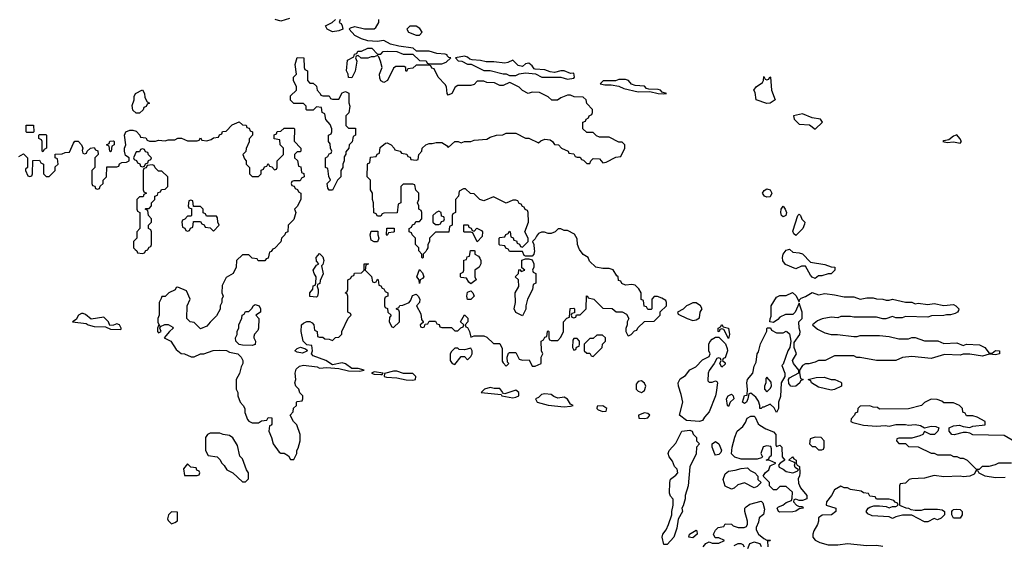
# Model space of a CAD drawing. Header units: inches. Extents: x 2701323 to 2964515, y 494916 to 722124.
# Tile 93 of 256: x 2731346 to 2737465, y 688160 to 691428. Entities that reach past the tile are written whole.
import ezdxf

# ---------------------------------------------------------------- set-up
doc = ezdxf.new("R2010")
doc.units = ezdxf.units.IN
doc.header["$MEASUREMENT"] = 0
doc.layers.add('C7638', color=7, linetype='Continuous')
doc.layers.add('C7639', color=7, linetype='Continuous')

msp = doc.modelspace()

# ---------------------------------------------------------------- linework, layer by layer
at = {"layer": 'C7638', "color": 2}
for points, elevation in [([(2732064, 690000), (2732074, 689990), (2732078, 689978), (2732110, 689974), (2732122, 689978), (2732130, 689994), (2732142, 689998), (2732143, 690000)], 6), ([(2732917, 690000), (2732910, 689986), (2732898, 689982), (2732890, 689946), (2732878, 689942), (2732870, 689928), (2732828.4, 689928.4), (2732822, 689942), (2732790, 689946), (2732770, 689966), (2732730, 689966), (2732694, 689930), (2732692, 689890), (2732672, 689850), (2732630, 689826), (2732603.6, 689776.4), (2732602, 689730), (2732611.3, 689710), (2732602, 689690), (2732602, 689670), (2732592, 689650), (2732591.6, 689628.4), (2732570, 689586), (2732530, 689548), (2732510, 689522), (2732470, 689506), (2732430, 689546), (2732406, 689550), (2732386, 689570), (2732388, 689650), (2732406, 689690), (2732382, 689742), (2732330, 689766), (2732318, 689762), (2732311.6, 689748.4), (2732274, 689730), (2732250, 689706), (2732230, 689706), (2732224.7, 689695.3), (2732214, 689670), (2732214, 689590), (2732204.7, 689570), (2732205.4, 689545.4), (2732218, 689522), (2732210, 689526), (2732202, 689510), (2732202, 689490), (2732210, 689482), (2732226, 689490), (2732218, 689510), (2732220.4, 689519.6), (2732248, 689532), (2732270, 689532), (2732297.3, 689517.3), (2732301, 689510), (2732278, 689490), (2732244.7, 689450), (2732286, 689430), (2732318, 689378), (2732350, 689352), (2732370, 689351.3), (2732412.7, 689332.7), (2732430, 689332), (2732469.1, 689350.9), (2732490, 689351.3), (2732549.3, 689370.7), (2732590, 689374), (2732630.5, 689370.5), (2732650, 689361), (2732702, 689350), (2732722, 689330), (2732734, 689310), (2732734, 689290), (2732722, 689270), (2732711.6, 689228.4), (2732691.3, 689190), (2732691.6, 689131.6), (2732702, 689110), (2732702, 689090), (2732716, 689050), (2732736, 689030), (2732744.7, 689010), (2732746.4, 688986.4), (2732762, 688942), (2732770, 688932), (2732790, 688922), (2732830, 688922), (2732850, 688934), (2732882, 688938), (2732890, 688954), (2732912.7, 688952.7), (2732912.7, 688912.7), (2732910, 688906), (2732898, 688902), (2732894, 688870), (2732911.1, 688831.1), (2732922, 688790), (2732959.6, 688739.6), (2732970, 688732), (2732990, 688732), (2733016, 688716), (2733030, 688694), (2733050, 688694), (2733068, 688730), (2733068.7, 688750), (2733076.4, 688763.6), (2733088.7, 688810), (2733088.7, 688850), (2733068.9, 688908.9), (2733048, 688930), (2733028, 688970), (2733046, 688990), (2733047.3, 689012.7), (2733066, 689030), (2733066, 689050), (2733070, 689054), (2733102, 689058), (2733106, 689070), (2733106, 689090), (2733088, 689108), (2733082, 689130), (2733062, 689150), (2733055.3, 689170), (2733062, 689190), (2733059, 689230), (2733064.7, 689255.3), (2733085.6, 689274.4), (2733110, 689281), (2733194, 689270), (2733210, 689262), (2733255.3, 689264.7), (2733330, 689258.8), (2733390, 689244), (2733457.2, 689242.8), (2733486, 689250), (2733450, 689259), (2733410, 689259), (2733370, 689288.7), (2733350, 689294), (2733290, 689282), (2733248, 689310), (2733170, 689339), (2733159, 689350), (2733166, 689370), (2733162, 689402), (2733130, 689406), (2733108.4, 689428.4), (2733095.3, 689490), (2733098, 689530), (2733110, 689542), (2733130, 689552), (2733150, 689552), (2733163.6, 689543.6), (2733174, 689530), (2733178, 689498), (2733194, 689490), (2733198, 689458), (2733210, 689454), (2733230, 689454), (2733243.6, 689443.6), (2733270, 689442), (2733290, 689434), (2733308.4, 689451.6), (2733330, 689454), (2733347.3, 689472.7), (2733348, 689490), (2733388.4, 689571.6), (2733406, 689590), (2733402, 689602), (2733386, 689610), (2733386, 689710), (2733382, 689722), (2733368, 689730), (2733382, 689738), (2733386, 689750), (2733386, 689810), (2733402, 689818), (2733410, 689834), (2733422, 689838), (2733427.3, 689852.7), (2733470, 689854), (2733486, 689870), (2733486, 689910), (2733514, 689910), (2733498, 689902), (2733494, 689870), (2733531.6, 689831.6), (2733538, 689798), (2733550, 689794), (2733562, 689798), (2733570, 689814), (2733574, 689810), (2733578, 689778), (2733590, 689774), (2733598, 689758), (2733610, 689754), (2733618, 689738), (2733634, 689730), (2733634, 689710), (2733618, 689702), (2733614, 689690), (2733614, 689650), (2733618, 689638), (2733632.7, 689632.7), (2733634, 689610), (2733654, 689590), (2733643.6, 689576.4), (2733642, 689550), (2733658, 689518), (2733670, 689514), (2733706, 689550), (2733706, 689610), (2733702, 689622), (2733687.3, 689627.3), (2733687.3, 689632.7), (2733702, 689638), (2733708.4, 689651.6), (2733727.3, 689652.7), (2733766, 689670), (2733776.4, 689683.6), (2733787.3, 689712.7), (2733810, 689722), (2733822, 689710), (2733832, 689690), (2733831, 689669), (2733812, 689650), (2733839.6, 689599.6), (2733843.6, 689563.6), (2733854, 689550), (2733854, 689546), (2733834, 689530), (2733838, 689518), (2733850, 689514), (2733862, 689518), (2733866, 689534), (2733882, 689538), (2733890, 689554), (2733930, 689554), (2733938, 689538), (2733952.7, 689532.7), (2733958, 689518), (2733970, 689514), (2734030, 689514), (2734050, 689494), (2734070, 689494), (2734087.3, 689512.7), (2734102, 689518), (2734106, 689530), (2734086, 689550), (2734110, 689592), (2734131.6, 689571.6), (2734132, 689550), (2734114, 689530), (2734118, 689518), (2734130, 689514), (2734142, 689490), (2734150, 689454), (2734170, 689462), (2734230, 689462), (2734250, 689454), (2734290, 689414), (2734330, 689414), (2734343.6, 689383.6), (2734345.4, 689305.4), (2734350, 689294), (2734370, 689274), (2734386, 689290), (2734378, 689298), (2734375.3, 689330), (2734384.7, 689355.3), (2734390, 689358), (2734430, 689358), (2734450, 689318), (2734470, 689312), (2734512.7, 689312.7), (2734530, 689274), (2734550, 689274), (2734586, 689290), (2734586, 689330), (2734598, 689350), (2734588, 689370), (2734586, 689430), (2734602, 689438), (2734610, 689454), (2734622, 689458), (2734626, 689490), (2734630, 689494), (2734634, 689490), (2734634, 689450), (2734638, 689438), (2734650, 689434), (2734690, 689434), (2734710, 689454), (2734726, 689490), (2734726, 689550), (2734747.3, 689572.7), (2734762, 689578), (2734767.3, 689632.7), (2734790, 689634), (2734794, 689630), (2734794, 689606), (2734778, 689602), (2734774, 689590), (2734778, 689578), (2734790, 689574), (2734802, 689578), (2734806, 689594), (2734830, 689594), (2734866, 689630), (2734868.4, 689711.6), (2734874, 689710), (2734878, 689698), (2734914, 689690), (2734970, 689634), (2735027.3, 689632.7), (2735052.7, 689612.7), (2735090, 689611.3), (2735118, 689598), (2735132, 689570), (2735122, 689550), (2735122, 689530), (2735112.7, 689507.3), (2735112, 689490), (2735124.7, 689464.7), (2735130, 689462), (2735146, 689470), (2735167.3, 689492.7), (2735182, 689498), (2735187.3, 689512.7), (2735228.4, 689551.6), (2735290, 689554), (2735326, 689590), (2735327.3, 689612.7), (2735366, 689650), (2735366, 689670), (2735362, 689682), (2735336.4, 689696.4), (2735310, 689706), (2735290, 689706), (2735274, 689690), (2735274, 689630), (2735270, 689626), (2735250, 689626), (2735242, 689642), (2735227.3, 689647.3), (2735222, 689682), (2735208, 689688), (2735208, 689730), (2735194.6, 689754.6), (2735170, 689778), (2735150, 689782), (2735110, 689778), (2735087.3, 689787.3), (2735082, 689802), (2735067.3, 689807.3), (2735066, 689830), (2735056.4, 689836.4), (2735033.6, 689873.6), (2735010, 689882), (2734970, 689882), (2734926, 689890), (2734887.3, 689927.3), (2734878, 689950), (2734848.9, 689968.9), (2734824.7, 690000)], 6), ([(2733877, 690000), (2733870, 689986), (2733854, 689970), (2733854, 689950), (2733850, 689946), (2733846, 689950), (2733846, 689970), (2733826, 689990), (2733826, 690000)], 6), ([(2734544, 690000), (2734544.7, 689990), (2734542, 689970), (2734530, 689958), (2734490, 689958), (2734482, 689962), (2734470, 689986), (2734390, 689986), (2734383, 690000)], 6), ([(2736132, 690000), (2736150, 689982), (2736190, 689978), (2736210, 689971.3), (2736260.5, 689920.5), (2736350, 689906.8), (2736390, 689891), (2736411.3, 689890), (2736412, 689870), (2736390, 689848), (2736370, 689848), (2736330, 689835.3), (2736310, 689835.3), (2736290, 689818), (2736270, 689828), (2736260.2, 689840.2), (2736230, 689895.3), (2736205.2, 689894.8), (2736170, 689878), (2736105.1, 689905.1), (2736089.6, 689929.6), (2736086, 689950), (2736090, 689970.8), (2736110, 689994.8), (2736124.4, 690000)], 2), ([(2737514.6, 688814.6), (2737463.1, 688843.1), (2737270, 688846), (2737250, 688858), (2737230, 688862), (2737210, 688862), (2737153.2, 688846.8), (2737138, 688850), (2737122, 688870), (2737122, 688890), (2737150, 688902.8), (2737186.4, 688906.4), (2737210, 688898), (2737250, 688892), (2737270, 688901), (2737346, 688910), (2737346, 688930), (2737296.4, 688956.4), (2737270, 688966), (2737230, 688966), (2737222, 688982), (2737207.3, 688987.3), (2737206, 689010), (2737186, 689030), (2737150, 689046), (2737090, 689046), (2737076.4, 689056.4), (2737047.3, 689067.3), (2737010, 689068), (2736970, 689048), (2736951, 689029), (2736870, 689008), (2736690, 689006), (2736676.4, 689016.4), (2736650, 689018), (2736630, 689028), (2736570, 689026), (2736554, 689010), (2736552.7, 688987.3), (2736538, 688982), (2736534, 688970), (2736512.7, 688947.3), (2736512, 688930), (2736523.5, 688923.5), (2736590, 688906.8), (2736670, 688900.7), (2736725.2, 688905.2), (2736750, 688901), (2736790, 688911.3), (2736850, 688911.3), (2736870, 688906.8), (2736910, 688911), (2736944.1, 688904.1), (2736970, 688891), (2737010, 688900.7), (2737038.5, 688898.5), (2737058, 688890), (2737050.9, 688869.1), (2737030.5, 688849.5), (2737006, 688850), (2736970, 688868), (2736958, 688850), (2736939.9, 688840.1), (2736890, 688826), (2736810, 688826), (2736798, 688822), (2736794, 688810), (2736810, 688794), (2736850, 688794), (2736870, 688774), (2736930, 688772), (2737010, 688732), (2737030, 688732), (2737050, 688722), (2737130, 688722), (2737150, 688712), (2737170, 688712), (2737190, 688702), (2737210, 688702), (2737234, 688690), (2737290, 688634), (2737310, 688634), (2737328.4, 688651.6), (2737370, 688652), (2737410, 688662), (2737430, 688672), (2737510, 688672)], 6), ([(2737470, 688582), (2737410, 688579), (2737346, 688590), (2737308.4, 688608.4), (2737302, 688622), (2737290, 688626), (2737276.9, 688603.1), (2737250.7, 688589.3), (2737210, 688585.2), (2737190, 688589), (2737090, 688585.2), (2737030, 688594), (2736970, 688577.2), (2736890, 688574), (2736874, 688570), (2736850, 688546), (2736818, 688542), (2736814, 688530), (2736814, 688410), (2736852.7, 688392.7), (2736870, 688392), (2736883.6, 688383.6), (2736910, 688378), (2736950, 688378), (2736970, 688384.7), (2737050, 688384.7), (2737079.6, 688379.6), (2737094, 688370), (2737094, 688350), (2737071.6, 688328.4), (2737050, 688318), (2737030, 688326), (2736990, 688306), (2736970, 688306), (2736890, 688348), (2736831.6, 688348.4), (2736790, 688338), (2736770, 688326), (2736750, 688338), (2736643.2, 688343.2), (2736616.4, 688356.4), (2736606, 688370), (2736618, 688390), (2736630, 688398), (2736654.6, 688405.4), (2736690, 688406), (2736730, 688402), (2736750, 688394), (2736770, 688402), (2736790, 688402), (2736806, 688410), (2736802, 688422), (2736787.3, 688427.3), (2736778, 688438), (2736750, 688446), (2736670, 688446), (2736662, 688462), (2736630, 688466), (2736622, 688482), (2736590, 688486), (2736576.4, 688496.4), (2736510, 688508), (2736490, 688518), (2736470, 688518), (2736450, 688528), (2736410, 688506), (2736392, 688470), (2736361, 688430), (2736358, 688410), (2736418, 688390), (2736418, 688370), (2736391.3, 688350), (2736333.4, 688346.6), (2736311, 688330), (2736311, 688310), (2736304, 688290), (2736280.7, 688250), (2736274.8, 688230), (2736276, 688210), (2736290, 688191.3), (2736318, 688178), (2736370, 688164), (2736430, 688164), (2736490, 688171), (2736610, 688158), (2736670, 688161), (2736710, 688154.8)], 6), ([(2735594, 688150), (2735610, 688171), (2735630, 688182), (2735650, 688174), (2735690, 688174), (2735726, 688190), (2735690, 688206), (2735667.3, 688207.3), (2735658, 688230), (2735670, 688254), (2735686, 688270), (2735722, 688278), (2735730, 688294), (2735770, 688292), (2735781, 688281), (2735811.1, 688271.1), (2735848.9, 688271.1), (2735862, 688278), (2735869, 688291), (2735869.2, 688310.8), (2735852.3, 688370), (2735853.2, 688390), (2735860.1, 688399.9), (2735884.5, 688415.5), (2735954.8, 688434.8), (2735963.5, 688423.5), (2735974.9, 688385.1), (2735967.7, 688352.3), (2735941, 688330), (2735936.9, 688303.1), (2735922, 688270), (2735923.6, 688256.4), (2735938, 688230), (2735970, 688202), (2735990, 688192), (2736012.7, 688192.7), (2736007.3, 688187.3), (2735992.7, 688187.3), (2735994.8, 688150)], 2), ([(2735850, 688148), (2735842, 688162), (2735830, 688168.7), (2735810, 688169), (2735784, 688156)], 2), ([(2735955.3, 688150), (2735948.7, 688168.7), (2735910, 688179), (2735882, 688170), (2735870, 688138)], 2)]:
    msp.add_lwpolyline(points, dxfattribs=dict(at, elevation=elevation))
for points, elevation in [([(2734150, 689786), (2734136.4, 689796.4), (2734122, 689822), (2734090, 689826), (2734086, 689830), (2734086, 689850), (2734102, 689858), (2734106, 689870), (2734107.3, 689932.7), (2734122, 689938), (2734127.3, 689952.7), (2734142, 689958), (2734147.3, 689992.7), (2734170, 689994), (2734174, 689990), (2734174, 689970), (2734196.9, 689956.9), (2734205.4, 689945.4), (2734211.3, 689930), (2734211.3, 689910), (2734202, 689890), (2734174, 689870), (2734174, 689830), (2734182, 689810)], 6), ([(2733190, 689702), (2733150, 689708), (2733148.7, 689730), (2733167.3, 689752.7), (2733170, 689774), (2733182, 689778), (2733186, 689790), (2733188, 689830), (2733175.3, 689850), (2733169.3, 689870), (2733190, 689902), (2733206, 689910), (2733190, 689926), (2733189, 689950), (2733210, 689974), (2733230, 689954), (2733236, 689930), (2733230, 689906), (2733222, 689898), (2733232, 689848), (2733212.7, 689807.3), (2733211.6, 689788.4), (2733198, 689782), (2733194, 689770), (2733202, 689750), (2733202, 689730), (2733198, 689710)], 6), ([(2734470, 689586), (2734430, 689608), (2734419, 689630), (2734428, 689670), (2734426, 689730), (2734448, 689770), (2734446, 689810), (2734426, 689830), (2734446, 689850), (2734447.3, 689872.7), (2734454, 689874), (2734462, 689862), (2734486, 689870), (2734466, 689886), (2734467.3, 689932.7), (2734490, 689942), (2734510, 689942), (2734530, 689934), (2734542, 689910), (2734542, 689890), (2734534, 689870), (2734538, 689858), (2734554, 689850), (2734554, 689790), (2734538, 689782), (2734534, 689750), (2734501, 689690), (2734491.3, 689650), (2734491.1, 689628.9)], 6), ([(2733830, 689788.7), (2733828, 689810), (2733815.3, 689830), (2733830, 689874), (2733850, 689854), (2733858, 689830), (2733850, 689818), (2733834, 689810)], 6), ([(2734130, 689688), (2734124, 689710), (2734130, 689734), (2734150, 689742), (2734162, 689730), (2734171, 689710), (2734150, 689688)], 6), ([(2736310, 689718), (2736350, 689724.7), (2736410, 689718), (2736470, 689704.7), (2736530, 689704.7), (2736570, 689691.3), (2736610, 689698), (2736650, 689698), (2736670, 689692), (2736710, 689691.3), (2736730, 689684.7), (2736750, 689684.7), (2736770, 689691.3), (2736850, 689671.3), (2736890.9, 689670.9), (2736910, 689662), (2736930, 689664.7), (2736990, 689658), (2737030, 689662.8), (2737090, 689650.8), (2737150, 689657.3), (2737164.7, 689650), (2737182, 689630), (2737179.6, 689620.4), (2737174, 689610), (2737158.8, 689601.2), (2737130, 689594), (2737106, 689594), (2737090, 689588.7), (2737012.7, 689587.3), (2736990, 689578), (2736850, 689582), (2736830, 689575.3), (2736790, 689575.3), (2736770, 689582), (2736728.9, 689568.9), (2736710, 689568.7), (2736670, 689578), (2736530, 689578), (2736510, 689582), (2736450, 689582), (2736430, 689575.3), (2736390, 689578), (2736332.7, 689567.3), (2736303.6, 689556.4), (2736274, 689530), (2736303.6, 689503.6), (2736350, 689482), (2736390, 689471.3), (2736428.9, 689471.1), (2736530, 689458), (2736550, 689458), (2736570, 689464.7), (2736690, 689464.7), (2736750, 689458), (2736810, 689444.7), (2736870, 689444.7), (2736890, 689451.3), (2736910, 689451.3), (2736970, 689432), (2737051.1, 689431.1), (2737090, 689414), (2737170, 689418), (2737210, 689402), (2737230, 689411.3), (2737310, 689406), (2737344.7, 689390), (2737370, 689354), (2737390, 689354), (2737409.2, 689370.8), (2737434, 689370), (2737434, 689350), (2737410, 689344), (2737370, 689348), (2737330, 689335.3), (2737250, 689348), (2737210, 689348), (2737190, 689342), (2737092.7, 689347.3), (2737010, 689322), (2736890, 689333.2), (2736831.6, 689328.4), (2736790, 689308.7), (2736671.6, 689308.4), (2736570, 689328.7), (2736548.7, 689328.7), (2736530, 689338), (2736410, 689338), (2736351.3, 689308.7), (2736310, 689308.7), (2736290, 689298), (2736250, 689288), (2736230, 689288), (2736210, 689278), (2736192, 689250), (2736192.7, 689232.7), (2736198, 689198), (2736214, 689190), (2736198, 689182), (2736194, 689170), (2736170, 689149.5), (2736150, 689146.6), (2736138, 689150), (2736125.2, 689165.2), (2736124, 689190), (2736130, 689202), (2736187.3, 689232.7), (2736188, 689250), (2736154, 689290), (2736149.2, 689310), (2736172.7, 689350), (2736159, 689390), (2736159, 689421), (2736194, 689470), (2736197.2, 689490), (2736189.2, 689510), (2736188.7, 689550), (2736208, 689570), (2736208, 689610), (2736190, 689666), (2736164.7, 689610), (2736150, 689595.3), (2736105.4, 689594.6), (2736070, 689578), (2736056.9, 689563.1), (2736030, 689546), (2736008.7, 689548.7), (2736009, 689569), (2736015.3, 689584.7), (2736015.3, 689650), (2736050, 689702), (2736070, 689714), (2736110, 689714), (2736148.9, 689731.1), (2736170, 689714), (2736190, 689674), (2736193.2, 689686.8), (2736203.2, 689696.8), (2736230, 689707.3), (2736270, 689732)], 2), ([(2732790, 689402.7), (2732730, 689404), (2732710, 689408.7), (2732689, 689430), (2732688, 689450), (2732698, 689470), (2732698, 689490), (2732707.3, 689512.7), (2732708.4, 689531.6), (2732727.3, 689572.7), (2732728.4, 689591.6), (2732742, 689598), (2732750, 689614), (2732770, 689614), (2732790, 689634), (2732798, 689650), (2732810, 689658), (2732834, 689650), (2732842, 689630), (2732842, 689610), (2732814, 689590), (2732832, 689570), (2732831.3, 689510), (2732825.4, 689494.6), (2732806.4, 689473.6), (2732802, 689458), (2732801, 689450), (2732810.7, 689430), (2732810, 689409.3)], 6), ([(2735550, 689668), (2735530, 689668), (2735504.7, 689655.3), (2735490, 689648), (2735470, 689628), (2735434, 689610), (2735438, 689598), (2735494, 689570), (2735530, 689558), (2735550, 689562), (2735570, 689574), (2735575.3, 689610), (2735588, 689630), (2735578, 689650)], 6), ([(2731730, 689602), (2731712, 689590), (2731696.9, 689563.1), (2731674, 689550), (2731759.8, 689539.8), (2731772, 689530), (2731810, 689520.7), (2731878.8, 689518.8), (2731910, 689504), (2731970, 689502), (2731976.4, 689503.6), (2731978, 689510), (2731966, 689530), (2731950, 689538), (2731930, 689528), (2731907.3, 689527.3), (2731898, 689550), (2731870, 689578), (2731790, 689566), (2731755.3, 689595.3), (2731740.4, 689600.4)], 6), ([(2735750, 689446), (2735722, 689502), (2735710, 689506), (2735698, 689502), (2735692.7, 689487.3), (2735686, 689490), (2735686, 689510), (2735702, 689518), (2735710, 689532), (2735718, 689518), (2735752, 689510), (2735758, 689470)], 2), ([(2736050, 689482), (2736090, 689482), (2736110, 689492), (2736114, 689490), (2736130, 689474), (2736138, 689430), (2736132, 689390), (2736118.8, 689370), (2736090, 689286), (2736082, 689278), (2736101, 689230), (2736101, 689210), (2736078, 689170), (2736074.4, 689085.6), (2736062, 689050), (2736062, 689010), (2736050, 688986), (2736035.3, 689015.3), (2736010, 689038), (2735970, 689018), (2735962, 689018), (2735954, 689010), (2735946, 689010), (2735946, 689030), (2735936.4, 689056.4), (2735920.4, 689080.4), (2735890, 689106), (2735878, 689102), (2735872, 689070), (2735862, 689050), (2735850, 689042), (2735838, 689050), (2735850, 689092), (2735866, 689094), (2735868.7, 689131.3), (2735865.2, 689170), (2735869.3, 689190), (2735902, 689230), (2735910, 689274), (2735922, 689298), (2735929.5, 689350.5), (2735937.2, 689362.8), (2735950, 689412), (2735988.7, 689491.3), (2735988.7, 689508.7), (2735992.7, 689512.7), (2736012.7, 689512.7), (2736018, 689498)], 2), ([(2734810, 689446), (2734790, 689446), (2734783.6, 689436.4), (2734782, 689390), (2734790, 689374), (2734802, 689378), (2734807.3, 689392.7), (2734822, 689398), (2734826, 689410), (2734826, 689430)], 6), ([(2734967.3, 689467.3), (2734932.7, 689467.3), (2734910, 689446), (2734890, 689446), (2734854, 689410), (2734854, 689370), (2734870, 689354), (2734890, 689354), (2734898, 689338), (2734910, 689334), (2734966, 689390), (2734968.4, 689411.6), (2734986, 689430), (2734986, 689450)], 6), ([(2735710, 689268), (2735698, 689290), (2735706, 689310), (2735702, 689322), (2735690, 689326), (2735678, 689322), (2735662, 689290), (2735630, 689246), (2735624.7, 689230), (2735622, 689182), (2735630, 689174), (2735650, 689174), (2735670, 689182), (2735678, 689178), (2735682, 689170), (2735674.8, 689110), (2735670.8, 689090), (2735630.7, 688990), (2735602.5, 688957.5), (2735590, 688935.3), (2735570, 688929.2), (2735490, 688935.1), (2735446.6, 688970), (2735466.6, 689050), (2735457.6, 689097.6), (2735439.5, 689150), (2735438, 689170), (2735450, 689196), (2735484, 689216), (2735510, 689250.8), (2735548, 689270), (2735590, 689314), (2735630, 689334), (2735638, 689350), (2735628.7, 689368.7), (2735628.7, 689410), (2735634.6, 689425.4), (2735650, 689442), (2735670, 689454), (2735690, 689454), (2735732, 689412), (2735743.6, 689383.6), (2735744.7, 689370), (2735730, 689326), (2735718, 689322), (2735714, 689310), (2735730, 689294), (2735730, 689286)], 2), ([(2733104.7, 689355.3), (2733070, 689361.2), (2733055.3, 689370), (2733070, 689384.7), (2733092, 689392), (2733122, 689382), (2733132.7, 689372.7), (2733130, 689368)], 6), ([(2734150, 689386), (2734110, 689375.3), (2734078, 689378), (2734070, 689386), (2734050, 689386), (2734030, 689366), (2734022, 689350), (2734022, 689310), (2734034, 689290), (2734050, 689284.7), (2734090, 689334), (2734110, 689334), (2734130, 689314), (2734150, 689334), (2734158, 689350), (2734158, 689370)], 6), ([(2733550, 689239), (2733532, 689230), (2733550, 689224), (2733590, 689222), (2733598, 689222), (2733606, 689230)], 6), ([(2733690, 689242), (2733670, 689242), (2733612.7, 689227.3), (2733612, 689210), (2733624.9, 689204.9), (2733690, 689200.7), (2733747.9, 689187.9), (2733790, 689187.3), (2733806, 689190), (2733808, 689210), (2733790, 689228), (2733731.6, 689228.4)], 6), ([(2735990, 689206), (2735982, 689198), (2735982, 689170), (2735974, 689150), (2735974, 689130), (2735990, 689114), (2736010, 689134), (2736018, 689150), (2736015.3, 689175.3)], 2), ([(2736390, 689125.2), (2736310, 689143.7), (2736266, 689170), (2736262, 689182), (2736246, 689190), (2736296.4, 689203.6), (2736345.4, 689205.4), (2736390, 689192), (2736411.6, 689191.6), (2736450, 689174), (2736454, 689170), (2736454, 689150), (2736410, 689129)], 2), ([(2734270, 689142), (2734234, 689130), (2734214, 689110), (2734338, 689098), (2734342, 689090), (2734410, 689077.3), (2734430, 689081), (2734448, 689090), (2734448.7, 689110), (2734430, 689124), (2734362, 689102), (2734346, 689106), (2734348, 689110), (2734330, 689134), (2734294.6, 689134.6)], 6), ([(2735210, 689182), (2735190, 689178), (2735178, 689162), (2735178, 689130), (2735190, 689118), (2735210, 689111), (2735230, 689122), (2735237.2, 689150), (2735230, 689168)], 6), ([(2734610, 689101.2), (2734590, 689097.2), (2734570, 689079), (2734552, 689070), (2734562, 689050), (2734630, 689030.7), (2734730, 689020.7), (2734770, 689026), (2734786, 689030), (2734770, 689038), (2734750, 689068.7), (2734730, 689081.2), (2734690, 689075.1), (2734665.1, 689085.1), (2734650, 689097.2)], 6), ([(2735750, 689024), (2735745.2, 689030), (2735738, 689070), (2735749.6, 689090.4), (2735770, 689100.7), (2735780.7, 689090), (2735784, 689070), (2735761, 689050)], 2), ([(2734970, 689028), (2734934, 689026), (2734932, 689010), (2734942, 689002), (2734970, 688992), (2734990, 688994), (2734995.3, 689010)], 6), ([(2735230, 688984), (2735192, 688970), (2735194, 688950), (2735230, 688948), (2735250, 688952), (2735262, 688970), (2735250, 688979)], 6), ([(2736050, 688774), (2736070, 688782), (2736082, 688770), (2736084.7, 688710), (2736102, 688690), (2736072, 688670), (2736062, 688658), (2736065.4, 688645.4), (2736090, 688634), (2736110, 688618), (2736150, 688611.3), (2736178, 688622), (2736186, 688630), (2736164.7, 688644.7), (2736162, 688658), (2736166, 688670), (2736158, 688678), (2736126, 688690), (2736149.1, 688710.9), (2736156.9, 688696.9), (2736170.6, 688690), (2736170.8, 688670.8), (2736178, 688658), (2736191.3, 688650), (2736194, 688610), (2736192, 688590), (2736184.7, 688575.3), (2736185.4, 688545.4), (2736198, 688518), (2736238, 688470), (2736238, 688450), (2736210, 688438), (2736190, 688438), (2736170, 688446), (2736158, 688442), (2736154, 688430), (2736174, 688410), (2736190, 688402), (2736210, 688402), (2736214.8, 688390), (2736190, 688386.6), (2736170, 688373.2), (2736150, 688367.3), (2736070, 688366.6), (2736062, 688370), (2736053.2, 688390), (2736061.2, 688398.8), (2736088, 688410), (2736110, 688426), (2736142, 688438), (2736147.3, 688452.7), (2736148, 688490), (2736110, 688526), (2736070, 688526), (2736050, 688506), (2736030, 688506), (2736006, 688530), (2736006, 688550), (2735966, 688590), (2735978, 688610), (2736002, 688630), (2736010, 688654), (2736046, 688670), (2736007.3, 688687.3), (2735986, 688690), (2736002, 688698), (2736006, 688710), (2736018.6, 688721.4), (2736019, 688759), (2736014, 688774), (2735990, 688779), (2735966.8, 688773.2), (2735951, 688730), (2735962, 688710), (2735956.9, 688703.1), (2735930, 688695.3), (2735830, 688695.3), (2735790, 688708.7), (2735769.3, 688729.3), (2735774, 688770), (2735790, 688832), (2735805.2, 688870), (2735840.4, 688899.6), (2735856.4, 688923.6), (2735866, 688950), (2735890, 688962), (2735910, 688962), (2735916, 688956), (2735936, 688916), (2735946, 688906), (2735983.5, 688883.5), (2736030, 688864.7), (2736044.7, 688850), (2736044.7, 688784.7)], 2), ([(2732590, 688858), (2732530, 688858), (2732514, 688850), (2732502, 688830), (2732502, 688750), (2732518, 688718), (2732574, 688710), (2732590, 688694), (2732602, 688670), (2732616.9, 688656.9), (2732634, 688630), (2732671, 688611), (2732730, 688554), (2732750, 688554), (2732767.3, 688572.7), (2732768, 688610), (2732755.3, 688630), (2732730, 688698), (2732715.3, 688715.3), (2732700.2, 688780.2), (2732670, 688828), (2732650, 688842), (2732610, 688848)], 6), ([(2735350, 688166), (2735338, 688210), (2735342, 688230), (2735363.1, 688256.9), (2735378, 688290), (2735398, 688350), (2735398, 688370), (2735408, 688410), (2735407.3, 688447.3), (2735390, 688466), (2735385.2, 688485.2), (2735386, 688550), (2735389.6, 688570.4), (2735424.7, 688595.3), (2735435.3, 688610), (2735432.9, 688632.9), (2735415.3, 688650), (2735403.1, 688683.1), (2735382, 688710), (2735375.3, 688730), (2735382, 688750), (2735424, 688796), (2735462, 688870), (2735510, 688876.3), (2735524.7, 688870), (2735531.1, 688851.1), (2735552, 688830), (2735552, 688810), (2735570.7, 688790), (2735552, 688770), (2735550.6, 688729.4), (2735511.3, 688648.7), (2735501, 688530), (2735482, 688470), (2735482, 688450), (2735470, 688406), (2735462, 688390), (2735464.7, 688370), (2735438, 688322), (2735430, 688266), (2735411, 688210), (2735370, 688166)], 2), ([(2736290, 688833.2), (2736258, 688822), (2736254, 688790), (2736270, 688774), (2736290, 688774), (2736310, 688754), (2736330, 688754), (2736342, 688758), (2736346, 688770), (2736346, 688810), (2736326, 688830)], 6), ([(2735670, 688721.2), (2735665.8, 688725.8), (2735649.7, 688770), (2735650, 688791), (2735670, 688805.5), (2735691.5, 688791.5), (2735707.5, 688752.5), (2735702.4, 688737.6), (2735690, 688723.7)], 2), ([(2732390, 688666), (2732363.6, 688636.4), (2732370, 688594), (2732450, 688594), (2732462, 688598), (2732466, 688610), (2732462, 688622), (2732447.3, 688627.3), (2732442, 688642), (2732410, 688646)], 6), ([(2735910, 688518), (2735850, 688548), (2735810, 688535.3), (2735785.4, 688514.6), (2735770, 688508.7), (2735730, 688528), (2735718, 688570), (2735730, 688604.7), (2735750, 688620.7), (2735793.2, 688626.8), (2735830, 688638), (2735870, 688642), (2735885.4, 688625.4), (2735914, 688610), (2735934, 688590), (2735934, 688570), (2735954, 688550), (2735930, 688526)], 2), ([(2732290, 688368), (2732272, 688350), (2732265.4, 688325.4), (2732270, 688314), (2732290, 688294), (2732310, 688302), (2732327.3, 688312.7), (2732326, 688366)], 6), ([(2737148.7, 688328.7), (2737138, 688350), (2737138, 688370), (2737143.1, 688376.9), (2737150, 688382), (2737170, 688384.7), (2737190, 688382), (2737196.9, 688376.9), (2737202, 688370), (2737202, 688350), (2737190, 688328.7)], 6), ([(2735530, 688207.3), (2735505.2, 688210), (2735509.3, 688230), (2735550, 688254.8), (2735554.8, 688250), (2735556.3, 688230)], 2)]:
    msp.add_lwpolyline(points, close=True, dxfattribs=dict(at, elevation=elevation))
at = {"layer": 'C7639', "color": 2}
for points, elevation in [([(2733023.6, 691436.4), (2732970, 691418.4), (2732934, 691430)], 6), ([(2733338, 691430), (2733332, 691410), (2733343.5, 691403.5), (2733351.3, 691390), (2733354, 691370), (2733330, 691359.3), (2733290, 691352.3), (2733257.2, 691370), (2733246, 691390), (2733288.7, 691410), (2733309, 691430)], 6), ([(2733826, 690000), (2733826, 690010), (2733806, 690030), (2733806, 690070), (2733786, 690090), (2733782, 690102), (2733766, 690110), (2733766, 690130), (2733782, 690138), (2733787.3, 690152.7), (2733802, 690158), (2733807.3, 690172.7), (2733830, 690174), (2733846, 690190), (2733846, 690230), (2733842, 690242), (2733826, 690250), (2733826, 690270), (2733818, 690290), (2733826, 690310), (2733826, 690350), (2733808.4, 690368.4), (2733802, 690402), (2733790, 690406), (2733730, 690406), (2733714, 690390), (2733714, 690290), (2733698, 690282), (2733692.7, 690227.3), (2733610, 690226), (2733598, 690222), (2733590, 690206), (2733570, 690206), (2733562, 690222), (2733547.3, 690227.3), (2733546, 690290), (2733538, 690310), (2733538, 690350), (2733526, 690370), (2733526, 690430), (2733506, 690450), (2733507.3, 690527.3), (2733510, 690534), (2733522, 690538), (2733527.3, 690572.7), (2733562, 690578), (2733567.3, 690592.7), (2733582, 690598), (2733587.3, 690632.7), (2733620.4, 690659.6), (2733630, 690662), (2733654, 690650), (2733674, 690630), (2733678, 690618), (2733711.6, 690611.6), (2733718, 690598), (2733752.7, 690592.7), (2733758, 690578), (2733772.7, 690572.7), (2733778, 690558), (2733810, 690554), (2733822, 690558), (2733826, 690590), (2733846, 690610), (2733848, 690630), (2733869.2, 690650.8), (2733890, 690658), (2733910, 690658), (2733934.6, 690665.4), (2733970, 690664.7), (2734003.6, 690643.6), (2734010, 690634), (2734050, 690671), (2734071.1, 690671.1), (2734090, 690662), (2734110, 690671.3), (2734150, 690671.3), (2734170, 690678), (2734250, 690684.7), (2734270, 690698), (2734308.9, 690711.1), (2734348.4, 690711.6), (2734370, 690722), (2734430, 690722), (2734490, 690692), (2734511.1, 690691.1), (2734570, 690662), (2734585.2, 690674.8), (2734610, 690686), (2734642, 690682), (2734658, 690670), (2734670, 690652), (2734694, 690650), (2734714, 690630), (2734754, 690610), (2734758, 690598), (2734790, 690594), (2734798, 690578), (2734810, 690574), (2734830, 690574), (2734838, 690558), (2734850, 690554), (2734870, 690534), (2734890, 690534), (2734895.3, 690550), (2734910, 690564.7), (2734950, 690562), (2734970, 690538), (2734990, 690542), (2735050, 690574), (2735082, 690578), (2735106, 690630), (2735106, 690650), (2735090, 690666), (2735070, 690666), (2735010, 690698), (2734950, 690698), (2734930, 690706), (2734910, 690726), (2734870, 690726), (2734846, 690750), (2734846, 690790), (2734862, 690798), (2734866, 690810), (2734882, 690818), (2734886, 690830), (2734902, 690838), (2734906, 690850), (2734906, 690870), (2734870, 690906), (2734866, 690930), (2734847.3, 690947.3), (2734791.6, 690948.4), (2734770, 690958), (2734750, 690958), (2734710, 690942), (2734688, 690928), (2734652.7, 690927.3), (2734630, 690948), (2734576.4, 690976.4), (2734530, 690978), (2734506, 690970), (2734470, 690988), (2734450, 691008), (2734396.4, 691036.4), (2734390, 691038), (2734350, 691018), (2734330, 691018), (2734296.4, 691036.4), (2734250, 691038), (2734230, 691046), (2734190, 691046), (2734170, 691026), (2734150, 691018), (2734070, 691018), (2734051.6, 691008.4), (2734031, 690969), (2734010, 690958), (2734002, 690970), (2733998, 691010), (2733990, 691026), (2733946, 691070), (2733922, 691122), (2733907.3, 691127.3), (2733902, 691142), (2733890, 691146), (2733810, 691146), (2733790, 691126), (2733758, 691122), (2733750, 691106), (2733746, 691110), (2733746, 691130), (2733736.4, 691136.4), (2733683.6, 691136.4), (2733670, 691126), (2733632, 691050), (2733610, 691038), (2733590, 691048), (2733584.7, 691064.7), (2733582, 691090), (2733598, 691130), (2733588.7, 691170), (2733578, 691198), (2733570, 691206), (2733550, 691198), (2733530, 691198), (2733510, 691188), (2733468, 691188), (2733450, 691206), (2733438, 691202), (2733434, 691190), (2733442, 691170), (2733431.3, 691108.7), (2733410, 691066), (2733388.7, 691068.7), (2733388, 691090), (2733378, 691110), (2733384, 691176), (2733422, 691198), (2733427.3, 691212.7), (2733442, 691218), (2733448.4, 691231.6), (2733470, 691232), (2733508.9, 691251.1), (2733534, 691250), (2733570, 691214), (2733590, 691214), (2733606, 691230), (2733630, 691232), (2733690, 691231.3), (2733730, 691214), (2733790, 691214), (2733830, 691174), (2733871.6, 691171.6), (2733878, 691158), (2733890, 691154), (2733970, 691154), (2733996.4, 691163.6), (2734026, 691190), (2734014, 691194), (2734003.1, 691203.1), (2734002, 691210), (2733990, 691214), (2733938, 691218), (2733891.7, 691231.7), (2733812.7, 691232.7), (2733791.6, 691251.6), (2733703.2, 691263.2), (2733650, 691275.1), (2733610, 691298), (2733567.5, 691292.5), (2733510, 691297.6), (2733469.6, 691309.6), (2733429.7, 691329.7), (2733394, 691370), (2733402.5, 691377.5), (2733430, 691384.9), (2733490, 691371), (2733548.4, 691371.6), (2733560.4, 691379.6), (2733578, 691410), (2733578, 691430)], 6), ([(2731342, 690578), (2731370, 690594), (2731394, 690570), (2731394, 690510), (2731382, 690498), (2731382, 690490), (2731398, 690458), (2731410, 690454), (2731422, 690458), (2731426, 690470), (2731427.3, 690552.7), (2731470, 690554), (2731478, 690538), (2731494, 690530), (2731494, 690470), (2731510, 690454), (2731530, 690454), (2731566, 690490), (2731567.3, 690512.7), (2731586, 690530), (2731582, 690562), (2731566, 690570), (2731567.3, 690592.7), (2731610, 690594), (2731630, 690602), (2731655.3, 690604.7), (2731680.2, 690659.8), (2731690, 690672), (2731710, 690672), (2731730.9, 690650.9), (2731738, 690630), (2731734, 690614), (2731738, 690598), (2731750, 690594), (2731762, 690598), (2731766, 690610), (2731786, 690630), (2731810, 690634), (2731818, 690618), (2731832.7, 690612.7), (2731834, 690590), (2731814, 690570), (2731814, 690510), (2731794, 690490), (2731794, 690410), (2731798, 690398), (2731812.7, 690392.7), (2731818, 690378), (2731830, 690374), (2731842, 690378), (2731847.3, 690392.7), (2731866, 690410), (2731866, 690430), (2731886, 690450), (2731887.3, 690512.7), (2731950, 690514), (2731962, 690518), (2731967.3, 690532.7), (2731980.4, 690539.6), (2732010, 690542), (2732026, 690550), (2732026, 690570), (2732004, 690584), (2731998, 690610), (2731998, 690630), (2732006, 690650), (2731998, 690710), (2732006, 690730), (2732030, 690742), (2732050, 690742), (2732070, 690734), (2732094, 690710), (2732098, 690698), (2732130, 690694), (2732138, 690678), (2732152.7, 690672.7), (2732190, 690672), (2732210, 690678), (2732250, 690674), (2732270, 690682), (2732310, 690682), (2732330, 690692), (2732351.6, 690691.6), (2732390, 690674), (2732450, 690674), (2732462, 690678), (2732470, 690694), (2732478, 690678), (2732510, 690674), (2732536.4, 690683.6), (2732550, 690694), (2732582, 690698), (2732587.3, 690712.7), (2732602, 690718), (2732607.3, 690732.7), (2732630, 690734), (2732666, 690774), (2732710, 690794), (2732730, 690774), (2732752.7, 690772.7), (2732758, 690758), (2732772.7, 690752.7), (2732778, 690738), (2732794, 690730), (2732794, 690710), (2732772.7, 690687.3), (2732771.6, 690668.4), (2732752.7, 690627.3), (2732751.6, 690608.4), (2732734, 690590), (2732743.6, 690563.6), (2732754, 690550), (2732754, 690530), (2732774, 690510), (2732774, 690470), (2732790, 690454), (2732830, 690454), (2732846, 690470), (2732847.3, 690492.7), (2732862, 690498), (2732867.3, 690512.7), (2732882, 690518), (2732890, 690534), (2732898, 690518), (2732912.7, 690512.7), (2732930, 690494), (2732942, 690498), (2732946, 690510), (2732946, 690550), (2732986, 690590), (2732986, 690630), (2732966, 690650), (2732962, 690682), (2732927.3, 690687.3), (2732927.3, 690712.7), (2732942, 690718), (2732947.3, 690732.7), (2732970, 690734), (2732990, 690754), (2733050, 690754), (2733054, 690750), (2733052.7, 690672.7), (2733094, 690630), (2733094, 690610), (2733090, 690606), (2733070, 690606), (2733054, 690590), (2733054, 690570), (2733072.7, 690552.7), (2733078, 690518), (2733092.7, 690512.7), (2733098, 690478), (2733111.6, 690471.6), (2733114, 690450), (2733098, 690442), (2733090, 690426), (2733050, 690426), (2733038, 690422), (2733034, 690410), (2733038, 690398), (2733052.7, 690392.7), (2733058, 690378), (2733072.7, 690372.7), (2733078, 690358), (2733094, 690350), (2733094, 690310), (2733070, 690266), (2733054, 690250), (2733062, 690230), (2733050, 690186), (2733014, 690150), (2733012, 690110), (2732998, 690102), (2732994, 690090), (2732974, 690070), (2732970, 690046), (2732930, 690006), (2732918, 690002), (2732917, 690000)], 6), ([(2732143, 690000), (2732150, 690014), (2732162, 690018), (2732166, 690030), (2732166, 690110), (2732162, 690122), (2732146, 690130), (2732146, 690150), (2732166, 690170), (2732166, 690190), (2732146, 690210), (2732142, 690242), (2732126, 690250), (2732130, 690254), (2732150, 690254), (2732166, 690270), (2732166, 690290), (2732186, 690310), (2732186, 690330), (2732202, 690338), (2732207.3, 690352.7), (2732222, 690358), (2732227.3, 690372.7), (2732250, 690374), (2732266, 690390), (2732266, 690450), (2732230, 690486), (2732210, 690486), (2732187.3, 690507.3), (2732182, 690522), (2732170, 690526), (2732138, 690522), (2732132.7, 690507.3), (2732118, 690502), (2732114, 690490), (2732114, 690370), (2732118, 690358), (2732134, 690350), (2732118, 690342), (2732112.7, 690327.3), (2732090, 690326), (2732074, 690310), (2732074, 690250), (2732078, 690238), (2732094, 690230), (2732094, 690130), (2732074, 690110), (2732074, 690070), (2732054, 690050), (2732054, 690010), (2732064, 690000)], 6), ([(2734383, 690000), (2734382, 690002), (2734367.3, 690007.3), (2734362, 690022), (2734330, 690026), (2734326, 690030), (2734326, 690070), (2734330, 690074), (2734362, 690078), (2734367.3, 690092.7), (2734382, 690098), (2734390, 690114), (2734394, 690110), (2734398, 690078), (2734412.7, 690072.7), (2734418, 690058), (2734432.7, 690052.7), (2734438, 690038), (2734452.7, 690032.7), (2734458, 690018), (2734470, 690014), (2734506, 690050), (2734506, 690070), (2734486, 690110), (2734508, 690170), (2734506, 690230), (2734502, 690242), (2734487.3, 690247.3), (2734482, 690262), (2734470, 690266), (2734462, 690282), (2734450, 690286), (2734442, 690302), (2734430, 690306), (2734410, 690306), (2734370, 690288), (2734290, 690326), (2734230, 690302), (2734206, 690310), (2734170, 690346), (2734147.3, 690347.3), (2734116.4, 690376.4), (2734103.6, 690376.4), (2734078, 690362), (2734074, 690330), (2734054, 690310), (2734054, 690230), (2734038, 690222), (2734034, 690210), (2734034, 690150), (2734018, 690142), (2734012.7, 690107.3), (2733930, 690106), (2733894, 690070), (2733894, 690050), (2733882, 690030), (2733882, 690010), (2733877, 690000)], 6), ([(2734824.7, 690000), (2734822.7, 690002.7), (2734813.2, 690030), (2734810, 690066), (2734794.6, 690094.6), (2734750, 690118), (2734730, 690118), (2734710, 690128), (2734692.7, 690127.3), (2734674, 690110), (2734650, 690098), (2734630, 690098), (2734607.3, 690107.3), (2734590, 690108), (2734570, 690098), (2734556.9, 690083.1), (2734550, 690066), (2734534, 690050), (2734542, 690030), (2734544, 690000)], 6), ([(2736124.4, 690000), (2736130, 690002), (2736132, 690000)], 2)]:
    msp.add_lwpolyline(points, dxfattribs=dict(at, elevation=elevation))
for points, elevation in [([(2733810, 691388), (2733770, 691388), (2733752, 691370), (2733762, 691350), (2733810, 691331.3), (2733830, 691332), (2733848, 691350), (2733832.9, 691372.9)], 6), ([(2733150, 691034), (2733170, 691034), (2733190, 691014), (2733194, 690990), (2733214, 690970), (2733218, 690958), (2733230, 690954), (2733270, 690954), (2733278, 690938), (2733290, 690934), (2733330, 690934), (2733350, 690974), (2733370, 690982), (2733390.8, 690970.8), (2733391.6, 690911.6), (2733398, 690890), (2733391.6, 690848.4), (2733374, 690830), (2733374, 690770), (2733390, 690754), (2733432.7, 690752.7), (2733434, 690710), (2733418, 690702), (2733411.6, 690668.4), (2733394, 690650), (2733391.6, 690628.4), (2733372.7, 690607.3), (2733372.7, 690592.7), (2733363.6, 690576.4), (2733362, 690550), (2733354, 690530), (2733354, 690510), (2733342, 690490), (2733342, 690450), (2733322, 690430), (2733290, 690368), (2733270, 690368), (2733260.4, 690380.4), (2733258, 690410), (2733278, 690430), (2733267.3, 690452.7), (2733262, 690502), (2733246, 690510), (2733246, 690570), (2733262, 690578), (2733270, 690594), (2733282, 690598), (2733286, 690610), (2733278, 690630), (2733276.4, 690656.4), (2733266, 690670), (2733266, 690710), (2733282, 690718), (2733286, 690730), (2733286, 690750), (2733276.4, 690776.4), (2733248.4, 690808.4), (2733242, 690842), (2733226, 690850), (2733222, 690882), (2733190, 690886), (2733170, 690866), (2733130, 690866), (2733126, 690870), (2733126, 690890), (2733110, 690906), (2733050, 690906), (2733028.4, 690928.4), (2733030, 690954), (2733066, 690990), (2733066, 691010), (2733048, 691050), (2733048, 691070), (2733066, 691090), (2733058, 691150), (2733070, 691192), (2733112, 691190), (2733114, 691130), (2733118, 691118), (2733134, 691110), (2733134, 691050)], 6), ([(2734110, 691200.9), (2734054, 691190), (2734072, 691172), (2734094, 691170), (2734130, 691152), (2734151.1, 691151.1), (2734230, 691112), (2734270, 691111.3), (2734350, 691092), (2734370, 691092), (2734390, 691082), (2734430, 691082), (2734450, 691092), (2734490, 691098), (2734550.9, 691090.9), (2734591.6, 691071.6), (2734710, 691070.8), (2734750, 691058.8), (2734790, 691064.7), (2734794, 691070), (2734790, 691095.3), (2734770, 691094), (2734729.1, 691109.1), (2734710, 691109.2), (2734670, 691099.5), (2734643.2, 691103.2), (2734610, 691117.2), (2734550, 691119.5), (2734542.4, 691122.4), (2734530, 691142), (2734510, 691157.2), (2734490, 691153.2), (2734470, 691136), (2734443.7, 691143.7), (2734410, 691177.2), (2734378.8, 691161.2), (2734362, 691158), (2734293.2, 691166.8), (2734245.6, 691165.6), (2734210, 691175.1), (2734158.6, 691178.6), (2734143.2, 691183.2), (2734130, 691196)], 6), ([(2735110, 691056.2), (2735070, 691056), (2735048.4, 691048.4), (2734972.7, 691047.3), (2734954, 691030), (2734982, 691022), (2735022, 691022), (2735070, 691014.8), (2735100.4, 691000.4), (2735190, 690978.8), (2735262, 690982), (2735314, 690970), (2735350, 690967.3), (2735366, 690970), (2735338, 690978), (2735328, 690990), (2735314.2, 690994.2), (2735255.1, 690995.1), (2735240.9, 691000.9), (2735230, 691015.3), (2735170, 691018), (2735147.6, 691027.6), (2735128.7, 691050)], 6), ([(2735990, 691054), (2736002, 691058), (2736007.3, 691072.7), (2736012, 691070), (2736018, 690990), (2736042, 690930), (2736010, 690909.6), (2735990, 690907.8), (2735922, 690930), (2735916, 690976), (2735909.4, 690990.6), (2735922, 691010), (2735962, 691038), (2735968.7, 691050), (2735970, 691074), (2735978, 691058)], 2), ([(2732070, 690846), (2732050, 690866), (2732044.7, 690895.3), (2732058, 690930), (2732058, 690950), (2732066, 690970), (2732110, 690992), (2732122, 690970), (2732123.6, 690943.6), (2732138, 690918), (2732154, 690910), (2732138, 690902), (2732132.7, 690887.3), (2732118, 690882), (2732112.7, 690867.3), (2732090, 690846)], 6), ([(2736210, 690841.7), (2736154.8, 690830), (2736159.1, 690810), (2736190, 690779.1), (2736253.9, 690773.9), (2736290, 690746.8), (2736336, 690790), (2736322, 690810), (2736270, 690817.3)], 6), ([(2731390, 690726), (2731386, 690730), (2731387.3, 690772.7), (2731432.7, 690772.7), (2731434, 690730), (2731430, 690726)], 6), ([(2731490, 690606), (2731486, 690610), (2731486, 690670), (2731482, 690682), (2731466, 690690), (2731466, 690710), (2731470, 690714), (2731510, 690714), (2731514, 690710), (2731514, 690630), (2731498, 690622)], 6), ([(2731910, 690606), (2731906, 690610), (2731902, 690642), (2731886, 690650), (2731902, 690658), (2731907.3, 690672.7), (2731930, 690674), (2731934, 690670), (2731934, 690650), (2731918, 690642), (2731914, 690610)], 6), ([(2737170, 690712.7), (2737150, 690704), (2737119.8, 690680.2), (2737090, 690675.3), (2737082, 690670), (2737110, 690665.5), (2737150, 690668), (2737190, 690661), (2737199, 690670), (2737189.2, 690690)], 6), ([(2732110, 690626), (2732098, 690622), (2732090, 690606), (2732070, 690606), (2732054, 690570), (2732058, 690558), (2732072.7, 690552.7), (2732078, 690538), (2732092.7, 690532.7), (2732098, 690518), (2732110, 690514), (2732122, 690518), (2732127.3, 690532.7), (2732142, 690538), (2732147.3, 690552.7), (2732162, 690558), (2732166, 690570), (2732147.3, 690587.3), (2732142, 690602), (2732127.3, 690607.3), (2732122, 690622)], 6), ([(2735990, 690323.7), (2735975.3, 690330), (2735962, 690350), (2735973.6, 690366.4), (2735990, 690376), (2736010, 690371), (2736019.3, 690350), (2736010, 690327)], 2), ([(2732410, 690306), (2732398, 690302), (2732394, 690270), (2732398, 690258), (2732414, 690254), (2732414, 690210), (2732410, 690206), (2732390, 690206), (2732372.7, 690187.3), (2732358, 690182), (2732354, 690170), (2732358, 690138), (2732372.7, 690132.7), (2732378, 690118), (2732390, 690114), (2732402, 690118), (2732407.3, 690132.7), (2732422, 690138), (2732427.3, 690172.7), (2732470, 690174), (2732478, 690158), (2732492.7, 690152.7), (2732498, 690138), (2732530, 690134), (2732550, 690114), (2732586, 690150), (2732578, 690170), (2732576.4, 690196.4), (2732570, 690206), (2732507.3, 690207.3), (2732502, 690222), (2732487.3, 690227.3), (2732486, 690250), (2732470, 690266), (2732426, 690266), (2732422, 690302)], 6), ([(2733950, 690238), (2733934, 690230), (2733914, 690210), (2733914, 690170), (2733930, 690154), (2733950, 690154), (2733962, 690158), (2733967.3, 690172.7), (2733982, 690178), (2733986, 690190), (2733982, 690202), (2733967.3, 690207.3), (2733966, 690230)], 6), ([(2736090, 690202.4), (2736080.7, 690210), (2736076.9, 690230), (2736078.7, 690250), (2736090, 690267.7), (2736103.8, 690250), (2736110.4, 690230), (2736106.8, 690210)], 2), ([(2736170, 690086), (2736156.4, 690096.4), (2736150, 690114), (2736182, 690210), (2736190, 690218), (2736198, 690210), (2736206.8, 690186.8), (2736224.7, 690170), (2736223.6, 690156.4), (2736212, 690130)], 2), ([(2733550, 690046), (2733530, 690058), (2733524, 690090), (2733530, 690114), (2733572.7, 690112.7), (2733572, 690090), (2733578, 690070), (2733570, 690046)], 6), ([(2733630, 690086), (2733626, 690090), (2733627.3, 690132.7), (2733672.7, 690132.7), (2733674, 690110), (2733670, 690106), (2733638, 690102)], 6), ([(2734170, 690114), (2734188, 690132), (2734216.9, 690116.9), (2734222, 690110), (2734219.6, 690080.4), (2734190, 690046), (2734162, 690102), (2734150, 690106), (2734110, 690106), (2734106, 690110), (2734107.3, 690152.7), (2734132.7, 690152.7), (2734138, 690138), (2734152.7, 690132.7), (2734158, 690118)], 6)]:
    msp.add_lwpolyline(points, close=True, dxfattribs=dict(at, elevation=elevation))

doc.saveas('drawing.dxf')
